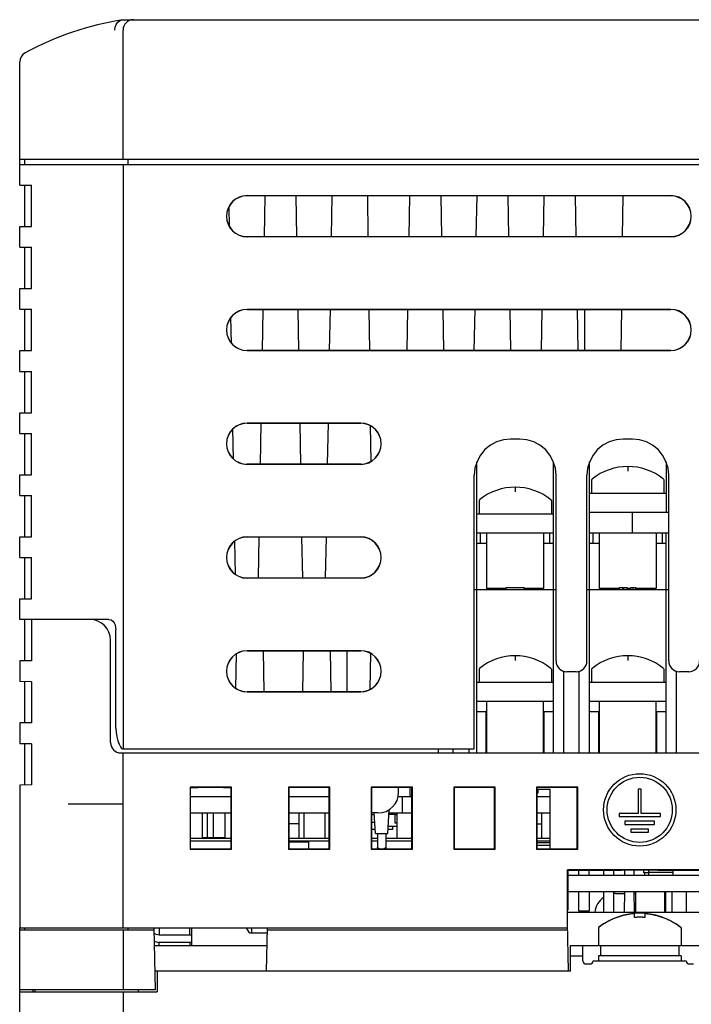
# Model space of a CAD drawing. Extents: x 36 to 410, y 13 to 287.
# Tile 2 of 18: x 59 to 92, y 84 to 132. Entities that reach past the tile are written whole.
import ezdxf

# ---------------------------------------------------------------- set-up
doc = ezdxf.new("R2010")
doc.units = 0
doc.header["$LTSCALE"] = 23.1
doc.layers.get('0').update_dxf_attribs({"linetype": 'CONTINUOUS'})
doc.layers.add('ALL_CURVE', color=7, linetype='CONTINUOUS')

msp = doc.modelspace()

# ---------------------------------------------------------------- linework, layer by layer
at = {"color": 7, "linetype": 'CONTINUOUS'}
for p, q in [((64.475, 131.845), (94.725, 131.845)), ((64.475, 125.095), (64.475, 131.345)), ((59.475, 123.845), (59.475, 129.8)), ((59.475, 125.095), (120.275, 125.095)), ((59.475, 124.845), (129.475, 124.845)), ((59.725, 124.845), (59.725, 125.095)), ((64.475, 124.845), (64.475, 96.595)), ((64.725, 124.845), (64.725, 125.095)), ((59.475, 123.845), (60.05, 123.845)), ((59.725, 121.845), (59.725, 123.845)), ((60.05, 121.845), (60.05, 123.845)), ((70.475, 123.341), (90.975, 123.341)), ((90.975, 123.334), (70.475, 123.334)), ((71.318, 121.356), (71.353, 123.334)), ((72.882, 121.356), (72.847, 123.334)), ((74.568, 121.356), (74.603, 123.334)), ((76.304, 123.334), (76.328, 121.356)), ((78.318, 121.356), (78.353, 123.334)), ((79.847, 123.334), (79.882, 121.356)), ((81.568, 121.356), (81.603, 123.334)), ((83.097, 123.334), (83.132, 121.356)), ((84.818, 121.356), (84.853, 123.334)), ((86.347, 123.334), (86.382, 121.356)), ((88.646, 121.356), (88.67, 123.334)), ((69.624, 121.832), (69.607, 122.804)), ((59.475, 120.845), (59.475, 121.845)), ((59.475, 121.845), (60.05, 121.845)), ((70.475, 121.356), (90.975, 121.356)), ((90.975, 121.35), (70.475, 121.35)), ((59.475, 120.845), (60.05, 120.845)), ((59.725, 118.845), (59.725, 120.845)), ((60.05, 118.845), (60.05, 120.845)), ((59.475, 117.845), (59.475, 118.845)), ((59.475, 118.845), (60.05, 118.845)), ((59.475, 117.845), (60.05, 117.845)), ((59.725, 115.845), (59.725, 117.845)), ((60.05, 115.845), (60.05, 117.845)), ((70.475, 117.841), (90.975, 117.841)), ((90.975, 117.834), (70.475, 117.834)), ((71.222, 115.856), (71.257, 117.834)), ((72.978, 115.856), (72.943, 117.834)), ((74.472, 115.856), (74.507, 117.834)), ((76.371, 117.834), (76.396, 115.856)), ((78.222, 115.856), (78.257, 117.834)), ((79.943, 117.834), (79.978, 115.856)), ((81.472, 115.856), (81.507, 117.834)), ((83.193, 117.834), (83.228, 115.856)), ((84.722, 115.856), (84.757, 117.834)), ((86.443, 117.834), (86.478, 115.856)), ((86.825, 115.856), (86.825, 117.834)), ((88.579, 115.856), (88.603, 117.834)), ((69.722, 116.197), (69.7, 117.463)), ((59.475, 114.845), (59.475, 115.845)), ((59.475, 115.845), (60.05, 115.845)), ((70.475, 115.856), (90.975, 115.856)), ((90.975, 115.85), (70.475, 115.85)), ((59.475, 114.845), (60.05, 114.845)), ((59.725, 112.845), (59.725, 114.845)), ((60.05, 112.845), (60.05, 114.845)), ((59.475, 111.845), (59.475, 112.845)), ((59.475, 112.845), (60.05, 112.845)), ((70.475, 112.341), (75.975, 112.341)), ((69.82, 110.605), (69.794, 112.065)), ((75.975, 112.334), (70.475, 112.334)), ((71.126, 110.356), (71.161, 112.334)), ((73.074, 110.356), (73.039, 112.334)), ((74.376, 110.356), (74.411, 112.334)), ((76.44, 112.217), (76.461, 110.483)), ((59.475, 111.845), (60.05, 111.845)), ((59.725, 109.845), (59.725, 111.845)), ((60.05, 109.845), (60.05, 111.845)), ((83.679, 111.573), (83.222, 111.573)), ((89.129, 111.573), (88.672, 111.573)), ((81.6, 96.395), (81.6, 110.477)), ((85.3, 96.395), (85.3, 110.477)), ((87.05, 96.395), (87.05, 110.477)), ((90.75, 110.477), (90.75, 108.045)), ((70.475, 110.356), (75.975, 110.356)), ((75.975, 110.35), (70.475, 110.35)), ((59.475, 108.845), (59.475, 109.845)), ((59.475, 109.845), (60.05, 109.845)), ((81.472, 96.595), (81.472, 109.824)), ((85.428, 100.845), (85.428, 109.824)), ((86.922, 100.845), (86.922, 109.824)), ((87.169, 109.632), (87.15, 109.593)), ((87.15, 109.593), (87.15, 108.945)), ((90.632, 109.632), (90.65, 109.593)), ((90.65, 109.593), (90.65, 108.945)), ((90.878, 100.845), (90.878, 109.824)), ((59.475, 108.845), (60.05, 108.845)), ((59.725, 106.845), (59.725, 108.845)), ((60.05, 106.845), (60.05, 108.845)), ((81.719, 108.632), (81.7, 108.593)), ((81.7, 108.593), (81.7, 107.945)), ((85.182, 108.632), (85.2, 108.593)), ((85.2, 108.593), (85.2, 107.945)), ((90.75, 108.945), (87.05, 108.945)), ((85.3, 107.945), (81.6, 107.945)), ((87.05, 108.045), (90.878, 108.045)), ((89.125, 107.045), (89.125, 108.045)), ((59.475, 105.845), (59.475, 106.845)), ((59.475, 106.845), (60.05, 106.845)), ((69.917, 105.024), (69.889, 106.634)), ((70.475, 106.841), (75.975, 106.841)), ((75.975, 106.834), (70.475, 106.834)), ((71.03, 104.856), (71.065, 106.834)), ((73.17, 104.856), (73.135, 106.834)), ((74.28, 104.856), (74.315, 106.834)), ((81.6, 107.045), (85.3, 107.045)), ((81.775, 106.545), (81.775, 107.045)), ((82.075, 104.345), (82.075, 107.045)), ((84.825, 107.045), (84.825, 104.345)), ((85.125, 106.545), (85.125, 107.045)), ((87.05, 107.045), (90.878, 107.045)), ((87.225, 106.545), (87.225, 107.045)), ((87.525, 104.345), (87.525, 107.045)), ((90.275, 107.045), (90.275, 104.345)), ((90.575, 106.545), (90.575, 107.045)), ((90.75, 96.395), (90.75, 107.045)), ((81.6, 106.545), (82.075, 106.545)), ((84.825, 106.545), (85.3, 106.545)), ((87.05, 106.545), (87.525, 106.545)), ((90.275, 106.545), (90.75, 106.545)), ((59.475, 105.845), (60.05, 105.845)), ((59.725, 103.845), (59.725, 105.845)), ((60.05, 103.845), (60.05, 105.845)), ((70.475, 104.856), (75.975, 104.856)), ((75.975, 104.85), (70.475, 104.85)), ((81.472, 104.295), (85.428, 104.295)), ((83.01, 104.345), (82.075, 104.345)), ((82.1, 104.295), (82.1, 104.345)), ((83.01, 104.295), (83.01, 104.395)), ((83.01, 104.395), (83.885, 104.395)), ((83.885, 104.295), (83.885, 104.395)), ((84.825, 104.345), (83.885, 104.345)), ((84.8, 104.295), (84.8, 104.345)), ((86.922, 104.295), (90.878, 104.295)), ((88.5, 104.345), (87.525, 104.345)), ((87.55, 104.295), (87.55, 104.345)), ((88.5, 104.295), (88.5, 104.395)), ((88.5, 104.395), (88.875, 104.395)), ((88.667, 104.295), (88.667, 104.395)), ((88.708, 104.295), (88.708, 104.395)), ((88.875, 104.295), (88.875, 104.395)), ((89.042, 104.345), (88.875, 104.345)), ((89.042, 104.295), (89.042, 104.395)), ((89.042, 104.395), (89.292, 104.395)), ((89.167, 104.295), (89.167, 104.395)), ((89.292, 104.295), (89.292, 104.395)), ((90.275, 104.345), (89.292, 104.345)), ((90.25, 104.295), (90.25, 104.345)), ((59.475, 102.845), (59.475, 103.845)), ((59.475, 103.845), (60.05, 103.845)), ((63.792, 102.845), (59.475, 102.845)), ((59.725, 100.85), (59.725, 102.845)), ((60.05, 102.845), (60.05, 100.855)), ((64.125, 97.595), (64.125, 102.345)), ((63.875, 96.895), (63.875, 101.845)), ((69.946, 101.183), (69.917, 99.524)), ((70.475, 101.341), (75.975, 101.341)), ((75.975, 101.334), (70.475, 101.334)), ((71.251, 101.334), (71.286, 99.356)), ((73.199, 101.334), (73.164, 99.356)), ((74.501, 101.334), (74.536, 99.356)), ((75.325, 99.356), (75.325, 101.334)), ((76.447, 101.213), (76.416, 99.462)), ((60.05, 100.855), (59.475, 100.845)), ((59.475, 100.845), (59.475, 99.845)), ((81.719, 100.482), (81.7, 100.443)), ((81.7, 100.443), (81.7, 99.795)), ((85.182, 100.482), (85.2, 100.443)), ((85.2, 100.443), (85.2, 99.795)), ((87.169, 100.482), (87.15, 100.443)), ((87.15, 100.443), (87.15, 99.795)), ((90.632, 100.482), (90.65, 100.443)), ((90.65, 100.443), (90.65, 99.795)), ((85.8, 96.395), (85.8, 100.348)), ((86.4, 100.323), (85.95, 100.323)), ((86.55, 96.395), (86.55, 100.348)), ((91.25, 96.395), (91.25, 100.348)), ((91.85, 100.323), (91.4, 100.323)), ((60.05, 99.835), (59.475, 99.845)), ((59.725, 97.85), (59.725, 99.841)), ((60.05, 99.835), (60.05, 97.855)), ((85.3, 99.795), (81.6, 99.795)), ((90.75, 99.795), (87.05, 99.795)), ((70.475, 99.356), (75.975, 99.356)), ((75.975, 99.35), (70.475, 99.35)), ((81.6, 98.895), (85.3, 98.895)), ((82.075, 96.395), (82.075, 98.895)), ((84.825, 96.395), (84.825, 98.895)), ((87.05, 98.895), (90.75, 98.895)), ((87.525, 96.395), (87.525, 98.895)), ((90.275, 96.395), (90.275, 98.895)), ((81.6, 98.395), (82.075, 98.395)), ((82.05, 96.395), (82.05, 98.395)), ((84.825, 98.395), (85.3, 98.395)), ((84.85, 96.395), (84.85, 98.395)), ((87.05, 98.395), (87.525, 98.395)), ((87.5, 96.395), (87.5, 98.395)), ((90.275, 98.395), (90.75, 98.395)), ((90.3, 96.395), (90.3, 98.395)), ((60.05, 97.855), (59.475, 97.845)), ((59.475, 97.845), (59.475, 96.845)), ((60.05, 96.835), (59.475, 96.845)), ((59.725, 94.85), (59.725, 96.841)), ((60.05, 96.835), (60.05, 94.855)), ((64.375, 96.395), (124.875, 96.395)), ((64.409, 96.62), (64.447, 96.595)), ((64.447, 96.595), (81.472, 96.595)), ((64.475, 87.945), (64.475, 96.395)), ((79.725, 96.595), (79.725, 96.395)), ((80.45, 96.395), (80.45, 96.595)), ((81.2, 96.595), (81.2, 96.395)), ((60.05, 94.855), (59.475, 94.845)), ((59.475, 94.845), (59.475, 87.945)), ((67.725, 94.745), (67.725, 91.745)), ((67.739, 94.731), (67.725, 94.745)), ((69.725, 94.745), (67.725, 94.745)), ((67.739, 91.759), (67.739, 94.731)), ((69.711, 94.731), (69.725, 94.745)), ((69.711, 91.759), (69.711, 94.731)), ((69.725, 91.745), (69.725, 94.745)), ((72.475, 94.745), (72.475, 91.745)), ((72.498, 94.722), (72.475, 94.745)), ((74.475, 94.745), (72.475, 94.745)), ((74.452, 94.722), (74.475, 94.745)), ((74.475, 91.745), (74.475, 94.745)), ((76.475, 94.745), (76.475, 91.745)), ((76.475, 94.745), (76.498, 94.722)), ((78.475, 94.745), (76.475, 94.745)), ((78.452, 94.722), (78.475, 94.745)), ((78.475, 91.745), (78.475, 94.745)), ((80.475, 94.745), (80.475, 91.745)), ((80.475, 94.745), (80.498, 94.722)), ((82.475, 94.745), (80.475, 94.745)), ((82.452, 94.722), (82.475, 94.745)), ((82.475, 91.745), (82.475, 94.745)), ((84.475, 94.745), (84.475, 91.745)), ((84.498, 94.722), (84.475, 94.745)), ((86.475, 94.745), (84.475, 94.745)), ((86.452, 94.722), (86.475, 94.745)), ((86.475, 91.745), (86.475, 94.745)), ((67.739, 94.295), (69.711, 94.295)), ((72.498, 94.722), (72.498, 91.768)), ((74.452, 94.722), (72.498, 94.722)), ((72.498, 94.295), (74.452, 94.295)), ((74.452, 91.768), (74.452, 94.722)), ((76.498, 94.722), (76.498, 91.768)), ((78.452, 94.722), (76.498, 94.722)), ((77.791, 94.295), (78.452, 94.295)), ((77.812, 94.503), (77.812, 94.722)), ((77.975, 94.295), (77.975, 93.495)), ((78.375, 94.295), (78.375, 94.722)), ((78.452, 91.768), (78.452, 94.722)), ((80.498, 94.722), (80.498, 91.768)), ((82.452, 94.722), (80.498, 94.722)), ((82.45, 94.722), (82.45, 91.768)), ((82.452, 91.768), (82.452, 94.722)), ((84.498, 94.722), (84.498, 91.768)), ((86.452, 94.722), (84.498, 94.722)), ((84.498, 94.645), (85.15, 94.645)), ((84.55, 94.445), (84.498, 94.445)), ((84.498, 94.295), (85.15, 94.295)), ((84.55, 94.645), (84.55, 94.445)), ((85.15, 91.768), (85.15, 94.645)), ((86.452, 91.768), (86.452, 94.722)), ((89.4, 94.645), (89.4, 93.47)), ((89.55, 94.645), (89.4, 94.645)), ((89.55, 93.47), (89.55, 94.645)), ((61.825, 93.945), (64.475, 93.945)), ((67.739, 93.495), (69.711, 93.495)), ((68.301, 93.495), (68.301, 92.295)), ((68.551, 93.495), (68.551, 92.295)), ((68.834, 93.495), (68.834, 92.295)), ((69.399, 93.495), (69.399, 92.295)), ((72.498, 93.495), (74.452, 93.495)), ((72.975, 93.495), (72.975, 92.27)), ((73.217, 93.495), (73.217, 92.27)), ((74.233, 93.495), (74.233, 92.27)), ((76.812, 93.495), (76.498, 93.495)), ((76.64, 93.41), (76.498, 93.41)), ((76.687, 92.495), (76.635, 93.495)), ((77.287, 92.495), (77.347, 93.653)), ((77.336, 93.445), (77.625, 93.445)), ((77.339, 93.495), (78.452, 93.495)), ((77.35, 93.495), (77.35, 93.445)), ((77.625, 93.495), (77.625, 93.015)), ((77.625, 93.415), (77.717, 93.415)), ((77.717, 93.495), (77.717, 92.27)), ((84.498, 93.495), (85.15, 93.495)), ((84.725, 93.495), (84.725, 92.27)), ((88.475, 93.47), (88.475, 93.32)), ((89.4, 93.47), (88.475, 93.47)), ((88.475, 93.32), (90.475, 93.32)), ((90.475, 93.47), (89.55, 93.47)), ((90.475, 93.32), (90.475, 93.47)), ((72.975, 92.973), (72.498, 92.973)), ((76.659, 93.03), (76.498, 93.03)), ((77.306, 92.865), (77.717, 92.865)), ((77.525, 92.7), (77.525, 92.865)), ((77.625, 93.015), (77.717, 93.015)), ((84.498, 92.973), (84.725, 92.973)), ((88.76, 93.095), (88.76, 92.945)), ((90.19, 93.095), (88.76, 93.095)), ((88.76, 92.945), (90.19, 92.945)), ((90.19, 92.945), (90.19, 93.095)), ((76.677, 92.7), (76.498, 92.7)), ((76.687, 92.495), (77.287, 92.495)), ((76.787, 92.495), (76.787, 91.768)), ((77.187, 92.495), (77.187, 91.768)), ((77.525, 92.7), (77.298, 92.7)), ((89.05, 92.72), (89.05, 92.57)), ((89.9, 92.72), (89.05, 92.72)), ((89.05, 92.57), (89.9, 92.57)), ((89.9, 92.57), (89.9, 92.72)), ((67.739, 92.145), (69.711, 92.145)), ((69.399, 92.295), (68.301, 92.295)), ((72.498, 92.145), (74.452, 92.145)), ((72.498, 92.095), (73.449, 92.095)), ((73.449, 92.095), (73.455, 91.768)), ((76.498, 92.145), (76.787, 92.145)), ((77.187, 92.145), (78.452, 92.145)), ((84.498, 92.145), (85.15, 92.145)), ((84.498, 91.945), (85.15, 91.945)), ((67.725, 91.745), (67.739, 91.759)), ((67.725, 91.745), (69.725, 91.745)), ((69.725, 91.745), (69.711, 91.759)), ((72.475, 91.745), (72.498, 91.768)), ((72.475, 91.745), (74.475, 91.745)), ((72.498, 91.768), (74.452, 91.768)), ((74.475, 91.745), (74.452, 91.768)), ((76.475, 91.745), (76.498, 91.768)), ((76.475, 91.745), (78.475, 91.745)), ((76.498, 91.768), (78.452, 91.768)), ((78.452, 91.768), (78.475, 91.745)), ((80.475, 91.745), (80.498, 91.768)), ((80.475, 91.745), (82.475, 91.745)), ((80.498, 91.768), (82.452, 91.768)), ((82.452, 91.768), (82.475, 91.745)), ((84.475, 91.745), (84.498, 91.768)), ((84.475, 91.745), (86.475, 91.745)), ((84.498, 91.768), (86.452, 91.768)), ((86.475, 91.745), (86.452, 91.768)), ((85.975, 87.945), (85.975, 90.745)), ((85.998, 90.723), (85.975, 90.745)), ((102.975, 90.745), (85.975, 90.745)), ((85.998, 90.723), (85.997, 88.795)), ((85.997, 90.495), (102.953, 90.495)), ((85.998, 90.723), (87.462, 90.723)), ((86.525, 90.495), (86.525, 90.723)), ((87.025, 90.495), (87.025, 90.723)), ((87.725, 90.727), (87.725, 90.495)), ((88.225, 90.495), (88.225, 90.734)), ((88.759, 90.495), (88.761, 90.738)), ((89.189, 90.74), (89.191, 90.495)), ((89.675, 90.595), (89.675, 90.74)), ((89.913, 90.595), (89.675, 90.595)), ((89.725, 90.495), (89.725, 90.595)), ((89.913, 90.495), (89.913, 90.74)), ((91.075, 90.62), (89.913, 90.62)), ((91.075, 90.73), (91.075, 90.495)), ((91.532, 90.723), (97.462, 90.723)), ((85.997, 89.695), (102.953, 89.695)), ((86.525, 88.745), (86.525, 89.695)), ((87.025, 89.695), (87.025, 88.745)), ((87.725, 89.695), (87.725, 88.695)), ((88.225, 88.695), (88.225, 89.695)), ((88.301, 89.595), (88.751, 89.595)), ((88.743, 88.695), (88.752, 89.695)), ((89.198, 89.695), (89.207, 88.695)), ((89.199, 89.595), (89.275, 89.595)), ((89.275, 89.695), (89.275, 88.695)), ((90.675, 89.695), (90.675, 88.695)), ((90.725, 89.695), (90.725, 88.695)), ((91.025, 89.695), (91.025, 88.695)), ((91.725, 89.695), (91.725, 88.695)), ((85.984, 87.945), (85.984, 88.795)), ((85.984, 88.795), (85.997, 88.795)), ((85.984, 88.695), (102.966, 88.695)), ((87.025, 88.745), (86.525, 88.745)), ((86.025, 85.845), (85.984, 88.206)), ((59.475, 87.945), (85.988, 87.945)), ((59.475, 82.845), (59.475, 87.845)), ((59.475, 87.845), (65.99, 87.845)), ((59.489, 87.845), (59.489, 87.945)), ((59.725, 87.845), (59.725, 87.945)), ((64.475, 87.845), (64.475, 84.945)), ((64.725, 87.845), (64.725, 87.945)), ((66.041, 84.945), (65.988, 87.945)), ((66.234, 87.604), (66.24, 87.945)), ((67.8, 87.595), (66.3, 87.595)), ((67.716, 87.595), (67.71, 87.945)), ((67.8, 87.095), (67.8, 87.945)), ((70.589, 87.695), (70.444, 87.945)), ((70.589, 87.695), (71.458, 87.695)), ((70.7, 87.945), (70.7, 87.695)), ((71.425, 85.845), (71.462, 87.945)), ((71.46, 87.845), (85.99, 87.845)), ((87.495, 87.972), (87.475, 87.933)), ((87.475, 87.933), (87.475, 87.095)), ((91.456, 87.972), (91.475, 87.933)), ((91.475, 87.933), (91.475, 87.095)), ((66.225, 87.095), (66.228, 87.247)), ((66.3, 87.245), (67.8, 87.245)), ((67.725, 87.095), (67.722, 87.245)), ((66.003, 87.095), (71.447, 87.095)), ((86.125, 85.845), (86.125, 87.095)), ((86.125, 87.095), (92.825, 87.095)), ((86.725, 86.345), (86.725, 87.095)), ((87.575, 87.095), (87.575, 86.595)), ((91.375, 87.095), (91.375, 86.595)), ((86.125, 86.595), (86.725, 86.595)), ((86.875, 86.195), (87.075, 86.195)), ((87.225, 86.345), (91.725, 86.345)), ((87.475, 86.595), (87.475, 86.345)), ((91.475, 86.595), (87.475, 86.595)), ((91.475, 86.595), (91.475, 86.345)), ((91.875, 86.195), (92.075, 86.195)), ((86.125, 85.845), (66.025, 85.845)), ((66.125, 85.845), (66.125, 84.845)), ((66.041, 84.945), (59.475, 84.945)), ((59.475, 84.845), (64.469, 84.845)), ((60.109, 84.945), (60.108, 84.845)), ((60.225, 84.845), (60.225, 84.945)), ((64.475, 84.845), (64.475, 83.645)), ((64.475, 84.845), (66.125, 84.845)), ((65.225, 84.845), (65.225, 84.945))]:
    msp.add_line(p, q, dxfattribs=at)
at = {"color": 3, "linetype": 'CONTINUOUS'}
for p, q in [((67.739, 92.27), (69.711, 92.27)), ((72.498, 92.27), (74.452, 92.27)), ((76.498, 92.27), (76.787, 92.27)), ((77.187, 92.27), (78.452, 92.27)), ((84.498, 92.27), (85.15, 92.27)), ((84.498, 92.07), (85.15, 92.07))]:
    msp.add_line(p, q, dxfattribs=at)
at = {"color": 7, "linetype": 'CONTINUOUS'}
for points in [[(64.081, 131.345), (64.096, 131.486), (64.145, 131.616), (64.224, 131.724), (64.327, 131.801), (64.445, 131.84)], [(83.222, 111.573), (82.88, 111.54), (82.552, 111.44), (82.249, 111.279), (81.984, 111.061), (81.767, 110.796), (81.605, 110.493), (81.506, 110.165), (81.472, 109.824)], [(85.428, 109.824), (85.395, 110.165), (85.295, 110.493), (85.133, 110.796), (84.916, 111.061), (84.651, 111.279), (84.348, 111.44), (84.02, 111.54), (83.679, 111.573)], [(88.672, 111.573), (88.33, 111.54), (88.002, 111.44), (87.699, 111.279), (87.434, 111.061), (87.217, 110.796), (87.055, 110.493), (86.956, 110.165), (86.922, 109.824)], [(90.878, 109.824), (90.845, 110.165), (90.745, 110.493), (90.583, 110.796), (90.366, 111.061), (90.101, 111.279), (89.798, 111.44), (89.47, 111.54), (89.129, 111.573)], [(63.792, 102.845), (63.899, 102.826), (63.984, 102.771), (64.046, 102.691), (64.091, 102.588), (64.117, 102.469), (64.125, 102.345)], [(64.125, 97.595), (64.137, 97.383), (64.173, 97.171), (64.228, 96.978), (64.29, 96.819), (64.354, 96.696), (64.409, 96.62)], [(67.739, 94.731), (68.119, 94.734), (68.52, 94.735), (68.93, 94.735), (69.331, 94.734), (69.711, 94.731)], [(67.739, 91.759), (68.119, 91.756), (68.521, 91.755), (68.93, 91.755), (69.331, 91.756), (69.711, 91.759)], [(76.88, 91.768), (76.849, 91.778), (76.816, 91.797), (76.795, 91.82), (76.787, 91.845)], [(77.187, 91.845), (77.18, 91.82), (77.158, 91.797), (77.125, 91.778), (77.095, 91.768)], [(87.462, 90.723), (87.503, 90.723), (87.842, 90.73)], [(87.842, 90.73), (88.201, 90.734), (88.602, 90.738), (89.031, 90.74), (89.475, 90.74), (89.919, 90.74), (90.348, 90.738), (90.749, 90.734), (91.108, 90.73), (91.447, 90.723)], [(91.447, 90.723), (91.488, 90.723), (91.532, 90.723)]]:
    msp.add_lwpolyline(points, dxfattribs=at)
for radius in [1.75, 1.575]:
    msp.add_circle((89.475, 93.645), radius, dxfattribs=at)
for centre, radius, start, end in [((66.852, 117.035), 15, 99.1194, 118.314), ((64.975, 131.345), 0.5, 90.001, 180), ((59.975, 129.8), 0.5, 118.3141, 180.0001), ((70.475, 122.345), 0.996, 90, 270), ((70.475, 122.345), 0.989, 90, 270), ((90.975, 122.345), 0.996, 270, 90), ((90.975, 122.345), 0.989, 270, 90), ((70.475, 116.845), 0.996, 90, 270), ((70.475, 116.845), 0.989, 90, 270), ((90.975, 116.845), 0.996, 270, 90), ((90.975, 116.845), 0.989, 270, 90), ((70.475, 111.345), 0.996, 90, 270), ((75.975, 111.345), 0.996, 270, 90), ((70.475, 111.345), 0.989, 90, 270), ((75.975, 111.345), 0.989, 270, 90), ((88.9, 107.495), 2.75, 50.9772, 129.0228), ((83.45, 106.495), 2.75, 50.9772, 129.0228), ((70.475, 105.845), 0.996, 90, 270), ((70.475, 105.845), 0.989, 90, 270), ((75.975, 105.845), 0.996, 270, 90), ((75.975, 105.845), 0.989, 270, 90), ((62.875, 101.845), 1, 0, 90), ((70.475, 100.345), 0.996, 90, 270), ((70.475, 100.345), 0.989, 90, 270), ((75.975, 100.345), 0.996, 270, 90), ((75.975, 100.345), 0.989, 270, 90), ((83.45, 98.345), 2.75, 50.9772, 129.0228), ((88.9, 98.345), 2.75, 50.9772, 129.0228), ((85.95, 100.845), 0.522, 180, 270), ((86.4, 100.845), 0.522, 270, 360), ((91.4, 100.845), 0.522, 180, 270), ((91.85, 100.845), 0.522, 270, 360), ((64.375, 96.895), 0.5, 180, 270), ((76.812, 94.495), 1, 270, 360), ((88.301, 88.595), 1, 90, 94.4484), ((88.301, 88.595), 1, 125.3637, 174.1818), ((89.475, 85.395), 3.25, 52.4557, 127.5443), ((66.3, 88.245), 0.65, 241.6907, 270), ((66.3, 88.245), 1, 252.4184, 270), ((86.875, 86.345), 0.15, 180, 270), ((87.075, 86.345), 0.15, 270, 360), ((91.875, 86.345), 0.15, 180, 270)]:
    msp.add_arc(centre, radius, start, end, dxfattribs=at)
at = {"layer": 'ALL_CURVE', "color": 40, "linetype": 'CONTINUOUS'}
for p, q in [((88.9, 110.245), (88.9, 110.016)), ((83.45, 109.245), (83.45, 109.016)), ((83.45, 101.095), (83.45, 100.866)), ((88.9, 101.095), (88.9, 100.866)), ((89.225, 88.443), (89.225, 88.626)), ((89.725, 88.626), (89.725, 88.443))]:
    msp.add_line(p, q, dxfattribs=at)
for points in [[(89.225, 88.626), (89.178, 88.622), (89.13, 88.617), (89.081, 88.612), (89.032, 88.605), (88.982, 88.598), (88.94, 88.591), (88.897, 88.584), (88.854, 88.576), (88.81, 88.567), (88.766, 88.557), (88.721, 88.547), (88.676, 88.536), (88.63, 88.523), (88.583, 88.51), (88.536, 88.496), (88.488, 88.482), (88.439, 88.466), (88.39, 88.449), (88.341, 88.431), (88.291, 88.411), (88.24, 88.391), (88.19, 88.37), (88.139, 88.347), (88.087, 88.323), (88.036, 88.298), (87.984, 88.272), (87.932, 88.245), (87.88, 88.216), (87.828, 88.186), (87.782, 88.158), (87.737, 88.13), (87.692, 88.101), (87.647, 88.071), (87.601, 88.039), (87.556, 88.006), (87.51, 87.972)], [(91.44, 87.972), (91.392, 88.007), (91.345, 88.041), (91.298, 88.074), (91.251, 88.105), (91.205, 88.136), (91.158, 88.164), (91.112, 88.192), (91.066, 88.218), (91.02, 88.244), (90.974, 88.268), (90.929, 88.291), (90.884, 88.313), (90.839, 88.334), (90.795, 88.355), (90.751, 88.374), (90.707, 88.392), (90.664, 88.41), (90.621, 88.426), (90.57, 88.445), (90.519, 88.463), (90.469, 88.479), (90.42, 88.495), (90.371, 88.509), (90.324, 88.523), (90.277, 88.535), (90.23, 88.546), (90.185, 88.557), (90.14, 88.567), (90.097, 88.575), (90.054, 88.584), (90.011, 88.591), (89.969, 88.598), (89.928, 88.604), (89.876, 88.611), (89.825, 88.617), (89.775, 88.622), (89.725, 88.626)], [(89.475, 88.453), (89.454, 88.453), (89.433, 88.453), (89.412, 88.453), (89.391, 88.452), (89.371, 88.452), (89.35, 88.451), (89.329, 88.45), (89.308, 88.449), (89.287, 88.448), (89.267, 88.446), (89.246, 88.445), (89.225, 88.443)], [(89.725, 88.443), (89.704, 88.445), (89.683, 88.446), (89.663, 88.448), (89.642, 88.449), (89.621, 88.45), (89.6, 88.451), (89.579, 88.452), (89.558, 88.452), (89.538, 88.453), (89.517, 88.453), (89.496, 88.453), (89.475, 88.453)]]:
    msp.add_lwpolyline(points, dxfattribs=at)
for centre in [(88.9, 107.495), (83.45, 106.495), (83.45, 98.345), (88.9, 98.345)]:
    msp.add_arc(centre, 2.75, 50.9772, 129.0228, dxfattribs=at)

doc.saveas('drawing.dxf')
